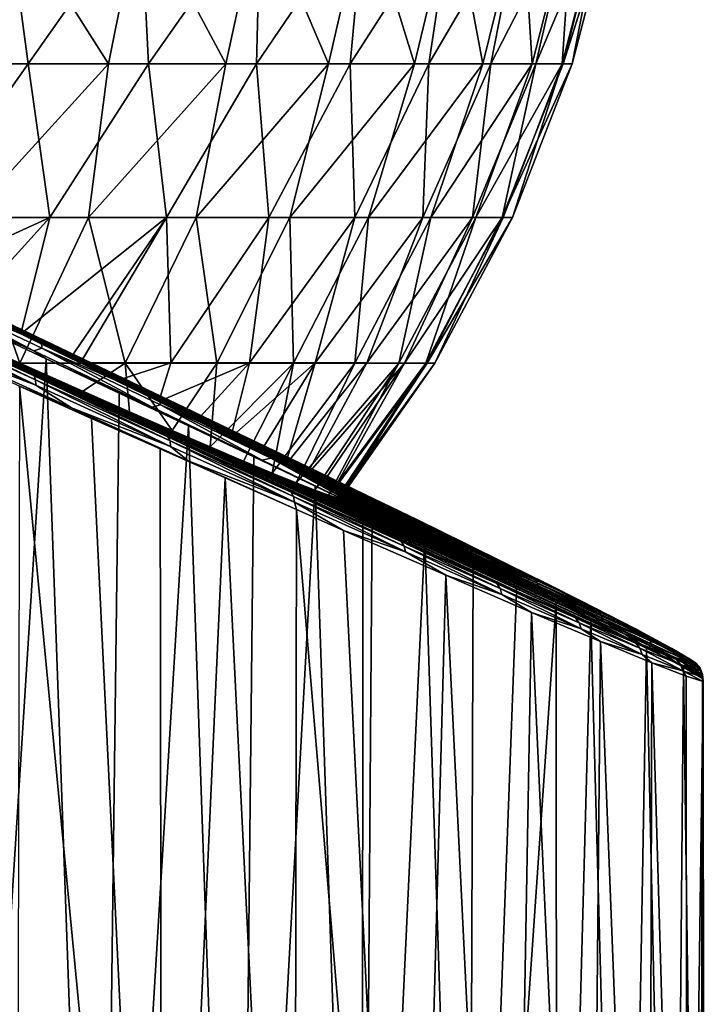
# Model space of a CAD drawing. Header units: metres. Extents: x -155 to 33, y -152 to 27.
# Tile 86 of 133: x 12 to 21, y -126 to -112. Entities that reach past the tile are written whole.
import ezdxf

# ---------------------------------------------------------------- set-up
doc = ezdxf.new("R2010")
doc.units = ezdxf.units.M
doc.layers.add('solid_12_401_042_XXX', color=7, linetype='CONTINUOUS')

msp = doc.modelspace()

# ---------------------------------------------------------------- linework, layer by layer
at = {"layer": 'solid_12_401_042_XXX'}
for points in [[(11.450616, -109.891579, -16.611086), (11.756124, -112.186394, -15.660316), (9.868266, -112.186226, -16.915203)], [(12.909973, -112.187698, 14.721948), (11.452277, -109.891579, 16.609938), (11.030623, -112.187698, 16.179647)], [(11.450616, -109.891579, -16.611086), (13.369271, -109.891579, -15.108069), (11.756124, -112.186394, -15.660316)], [(12.909973, -112.187698, 14.721948), (13.370782, -109.891579, 15.106731), (11.452277, -109.891579, 16.609938)], [(13.369271, -109.891579, -15.108069), (13.486372, -112.186554, -14.19575), (11.756124, -112.186394, -15.660316)], [(14.598819, -112.187698, 13.047241), (13.370782, -109.891579, 15.106731), (12.909973, -112.187698, 14.721948)], [(13.369271, -109.891579, -15.108069), (15.09277, -109.891579, -13.384744), (13.486372, -112.186554, -14.19575)], [(14.598819, -112.187698, 13.047241), (15.094108, -109.891579, 13.383233), (13.370782, -109.891579, 15.106731)], [(15.09277, -109.891579, -13.384744), (15.035847, -112.186722, -12.541115), (13.486372, -112.186554, -14.19575)], [(16.072266, -112.187698, 11.180212), (15.094108, -109.891579, 13.383233), (14.598819, -112.187698, 13.047241)], [(16.595976, -109.891579, -11.466239), (16.383799, -112.186882, -10.718566), (15.035847, -112.186722, -12.541115)], [(15.09277, -109.891579, -13.384744), (16.595976, -109.891579, -11.466239), (15.035847, -112.186722, -12.541115)], [(16.072266, -112.187698, 11.180212), (16.597124, -109.891579, 11.464578), (15.094108, -109.891579, 13.383233)], [(17.308594, -112.187698, 9.148382), (16.597124, -109.891579, 11.464578), (16.072266, -112.187698, 11.180212)], [(17.856974, -109.891579, -9.38053), (17.512182, -112.187042, -8.752508), (16.383799, -112.186882, -10.718566)], [(16.595976, -109.891579, -11.466239), (17.856974, -109.891579, -9.38053), (16.383799, -112.186882, -10.718566)], [(17.308594, -112.187698, 9.148382), (17.857912, -109.891579, 9.378743), (16.597124, -109.891579, 11.464578)], [(18.289581, -112.187698, 6.9817), (17.857912, -109.891579, 9.378743), (17.308594, -112.187698, 9.148382)], [(18.857372, -109.891579, -7.158032), (18.40589, -112.18721, -6.669267), (17.512182, -112.187042, -8.752508)], [(17.856974, -109.891579, -9.38053), (18.857372, -109.891579, -7.158032), (17.512182, -112.187042, -8.752508)], [(18.289581, -112.187698, 6.9817), (18.858088, -109.891579, 7.156146), (17.857912, -109.891579, 9.378743)], [(19.000767, -112.187698, 4.712106), (18.858088, -109.891579, 7.156146), (18.289581, -112.187698, 6.9817)], [(19.582584, -109.891579, -4.831154), (19.052956, -112.18737, -4.496737), (18.40589, -112.18721, -6.669267)], [(18.857372, -109.891579, -7.158032), (19.582584, -109.891579, -4.831154), (18.40589, -112.18721, -6.669267)], [(19.000767, -112.187698, 4.712106), (19.583067, -109.891579, 4.829195), (18.858088, -109.891579, 7.156146)], [(19.431667, -112.187698, 2.373053), (19.583067, -109.891579, 4.829195), (19.000767, -112.187698, 4.712106)], [(20.022036, -109.891579, -2.433827), (19.444717, -112.187538, -2.26401), (19.052956, -112.18737, -4.496737)], [(19.582584, -109.891579, -4.831154), (20.022036, -109.891579, -2.433827), (19.052956, -112.18737, -4.496737)], [(19.431667, -112.187698, 2.373053), (19.57593, -112.187698, -0.000979), (20.022278, -109.891579, 2.431823)], [(19.431667, -112.187698, 2.373053), (20.022278, -109.891579, 2.431823), (19.583067, -109.891579, 4.829195)], [(20.169315, -109.891579, -0.001009), (20.164709, -109.915001, -0.001009), (19.444717, -112.187538, -2.26401)], [(20.022036, -109.891579, -2.433827), (20.169315, -109.891579, -0.001009), (19.444717, -112.187538, -2.26401)], [(20.164709, -109.915001, -0.001009), (19.57593, -112.187698, -0.000979), (19.444717, -112.187538, -2.26401)], [(20.022278, -109.891579, 2.431823), (19.57593, -112.187698, -0.000979), (20.164709, -109.915001, -0.001009)], [(10.197547, -114.394936, -15.701573), (9.868266, -112.186226, -16.915203), (11.756124, -112.186394, -15.660316)], [(12.064862, -114.395248, -14.314712), (10.197547, -114.394936, -15.701573), (11.756124, -112.186394, -15.660316)], [(12.909973, -112.187698, 14.721948), (11.030623, -112.187698, 16.179647), (10.896096, -114.397446, 15.223069)], [(12.909973, -112.187698, 14.721948), (10.896096, -114.397446, 15.223069), (12.621052, -114.397446, 13.824892)], [(12.064862, -114.395248, -14.314712), (11.756124, -112.186394, -15.660316), (13.486372, -112.186554, -14.19575)], [(13.745869, -114.395561, -12.707108), (12.064862, -114.395248, -14.314712), (13.486372, -112.186554, -14.19575)], [(14.598819, -112.187698, 13.047241), (12.909973, -112.187698, 14.721948), (12.621052, -114.397446, 13.824892)], [(14.598819, -112.187698, 13.047241), (12.621052, -114.397446, 13.824892), (14.168412, -114.397446, 12.232394)], [(13.745869, -114.395561, -12.707108), (13.486372, -112.186554, -14.19575), (15.035847, -112.186722, -12.541115)], [(15.214646, -114.395874, -10.903563), (13.745869, -114.395561, -12.707108), (15.035847, -112.186722, -12.541115)], [(16.072266, -112.187698, 11.180212), (14.598819, -112.187698, 13.047241), (14.168412, -114.397446, 12.232394)], [(16.072266, -112.187698, 11.180212), (14.168412, -114.397446, 12.232394), (15.516427, -114.397446, 10.467961)], [(15.214646, -114.395874, -10.903563), (15.035847, -112.186722, -12.541115), (16.383799, -112.186882, -10.718566)], [(16.448545, -114.396187, -8.931889), (15.214646, -114.395874, -10.903563), (16.383799, -112.186882, -10.718566)], [(17.308594, -112.187698, 9.148382), (16.072266, -112.187698, 11.180212), (15.516427, -114.397446, 10.467961)], [(17.308594, -112.187698, 9.148382), (15.516427, -114.397446, 10.467961), (16.646151, -114.397446, 8.556393)], [(16.448545, -114.396187, -8.931889), (16.383799, -112.186882, -10.718566), (17.512182, -112.187042, -8.752508)], [(17.428541, -114.3965, -6.822498), (16.448545, -114.396187, -8.931889), (17.512182, -112.187042, -8.752508)], [(18.289581, -112.187698, 6.9817), (17.308594, -112.187698, 9.148382), (16.646151, -114.397446, 8.556393)], [(18.289581, -112.187698, 6.9817), (16.646151, -114.397446, 8.556393), (17.541702, -114.397446, 6.524557)], [(17.428541, -114.3965, -6.822498), (17.512182, -112.187042, -8.752508), (18.40589, -112.18721, -6.669267)], [(18.139523, -114.396812, -4.607924), (17.428541, -114.3965, -6.822498), (18.40589, -112.18721, -6.669267)], [(19.000767, -112.187698, 4.712106), (18.289581, -112.187698, 6.9817), (17.541702, -114.397446, 6.524557)], [(19.000767, -112.187698, 4.712106), (17.541702, -114.397446, 6.524557), (18.190496, -114.397446, 4.401013)], [(18.139523, -114.396812, -4.607924), (18.40589, -112.18721, -6.669267), (19.052956, -112.18737, -4.496737)], [(18.570532, -114.397133, -2.32232), (18.139523, -114.396812, -4.607924), (19.052956, -112.18737, -4.496737)], [(19.431667, -112.187698, 2.373053), (19.000767, -112.187698, 4.712106), (18.190496, -114.397446, 4.401013)], [(19.431667, -112.187698, 2.373053), (18.190496, -114.397446, 4.401013), (18.58341, -114.397446, 2.215609)], [(18.570532, -114.397133, -2.32232), (19.052956, -112.18737, -4.496737), (19.444717, -112.187538, -2.26401)], [(18.570532, -114.397133, -2.32232), (19.444717, -112.187538, -2.26401), (19.57593, -112.187698, -0.000979)], [(18.714926, -114.397446, -0.000936), (18.570532, -114.397133, -2.32232), (19.57593, -112.187698, -0.000979)], [(19.431667, -112.187698, 2.373053), (18.58341, -114.397446, 2.215609), (18.714926, -114.397446, -0.000936)], [(19.431667, -112.187698, 2.373053), (18.714926, -114.397446, -0.000936), (19.57593, -112.187698, -0.000979)], [(11.988163, -116.163536, -17.556957), (6.393261, -113.549225, -17.988216), (8.170925, -114.395958, -16.846354)], [(11.988163, -116.163536, -17.556957), (10.902498, -115.646576, -18.244658), (6.393261, -113.549225, -17.988216)], [(7.007146, -114.401207, 17.361128), (11.609168, -116.5532, 17.816702), (12.630402, -117.017876, 17.113913)], [(7.375065, -114.568855, 17.122837), (7.007146, -114.401207, 17.361128), (12.630402, -117.017876, 17.113913)], [(13.021957, -116.657242, -16.812313), (8.170925, -114.395958, -16.846354), (8.307092, -114.461021, -16.746006)], [(13.021957, -116.657242, -16.812313), (11.988163, -116.163536, -17.556957), (8.170925, -114.395958, -16.846354)], [(10.067692, -115.305428, -15.25243), (10.197547, -114.394936, -15.701573), (12.064862, -114.395248, -14.314712)], [(10.881653, -115.698105, -14.418875), (10.067692, -115.305428, -15.25243), (12.064862, -114.395248, -14.314712)], [(11.648605, -116.069763, -13.529593), (10.881653, -115.698105, -14.418875), (12.064862, -114.395248, -14.314712)], [(10.896096, -114.397446, 15.223069), (11.0186, -116.215904, 13.939409), (11.63509, -116.491501, 13.20804)], [(12.621052, -114.397446, 13.824892), (10.896096, -114.397446, 15.223069), (11.63509, -116.491501, 13.20804)], [(12.621052, -114.397446, 13.824892), (11.63509, -116.491501, 13.20804), (13.148361, -116.489731, 11.702514)], [(11.648605, -116.069763, -13.529593), (12.064862, -114.395248, -14.314712), (13.745869, -114.395561, -12.707108)], [(12.364227, -116.418312, -12.590134), (11.648605, -116.069763, -13.529593), (13.745869, -114.395561, -12.707108)], [(12.506386, -116.487785, -12.3886), (12.364227, -116.418312, -12.590134), (13.745869, -114.395561, -12.707108)], [(13.808241, -116.48671, -10.91822), (12.506386, -116.487785, -12.3886), (13.745869, -114.395561, -12.707108)], [(14.168412, -114.397446, 12.232394), (12.621052, -114.397446, 13.824892), (13.148361, -116.489731, 11.702514)], [(14.168412, -114.397446, 12.232394), (13.148361, -116.489731, 11.702514), (14.466022, -116.489731, 10.026248)], [(13.808241, -116.48671, -10.91822), (13.745869, -114.395561, -12.707108), (15.214646, -114.395874, -10.903563)], [(14.936239, -116.487213, -9.313508), (13.808241, -116.48671, -10.91822), (15.214646, -114.395874, -10.903563)], [(15.516427, -114.397446, 10.467961), (14.168412, -114.397446, 12.232394), (14.466022, -116.489731, 10.026248)], [(15.516427, -114.397446, 10.467961), (14.466022, -116.489731, 10.026248), (15.571469, -116.489731, 8.203042)], [(14.936239, -116.487213, -9.313508), (15.214646, -114.395874, -10.903563), (16.448545, -114.396187, -8.931889)], [(15.878803, -116.487717, -7.593357), (14.936239, -116.487213, -9.313508), (16.448545, -114.396187, -8.931889)], [(16.646151, -114.397446, 8.556393), (15.516427, -114.397446, 10.467961), (15.571469, -116.489731, 8.203042)], [(16.646151, -114.397446, 8.556393), (15.571469, -116.489731, 8.203042), (16.448503, -116.489731, 6.259615)], [(15.878803, -116.487717, -7.593357), (16.448545, -114.396187, -8.931889), (17.428541, -114.3965, -6.822498)], [(16.624252, -116.48822, -5.779103), (15.878803, -116.487717, -7.593357), (17.428541, -114.3965, -6.822498)], [(17.541702, -114.397446, 6.524557), (16.448503, -116.489731, 6.259615), (17.084272, -116.489731, 4.224451)], [(17.541702, -114.397446, 6.524557), (16.646151, -114.397446, 8.556393), (16.448503, -116.489731, 6.259615)], [(16.624252, -116.48822, -5.779103), (17.428541, -114.3965, -6.822498), (18.139523, -114.396812, -4.607924)], [(17.163347, -116.488724, -3.893247), (16.624252, -116.48822, -5.779103), (18.139523, -114.396812, -4.607924)], [(18.190496, -114.397446, 4.401013), (17.084272, -116.489731, 4.224451), (17.469454, -116.489731, 2.127374)], [(18.190496, -114.397446, 4.401013), (17.541702, -114.397446, 6.524557), (17.084272, -116.489731, 4.224451)], [(17.163347, -116.488724, -3.893247), (18.139523, -114.396812, -4.607924), (18.570532, -114.397133, -2.32232)], [(17.48941, -116.489227, -1.959177), (17.163347, -116.488724, -3.893247), (18.570532, -114.397133, -2.32232)], [(18.58341, -114.397446, 2.215609), (17.469454, -116.489731, 2.127374), (17.598408, -116.489731, -0.000881)], [(18.58341, -114.397446, 2.215609), (18.190496, -114.397446, 4.401013), (17.469454, -116.489731, 2.127374)], [(17.48941, -116.489227, -1.959177), (18.570532, -114.397133, -2.32232), (18.714926, -114.397446, -0.000936)], [(17.598408, -116.489731, -0.000881), (17.48941, -116.489227, -1.959177), (18.714926, -114.397446, -0.000936)], [(18.58341, -114.397446, 2.215609), (17.598408, -116.489731, -0.000881), (18.714926, -114.397446, -0.000936)], [(14.003925, -117.127716, -16.010107), (8.307092, -114.461021, -16.746006), (10.067692, -115.305428, -15.25243)], [(14.003925, -117.127716, -16.010107), (13.021957, -116.657242, -16.812313), (8.307092, -114.461021, -16.746006)], [(8.352217, -115.013069, 16.42498), (7.375065, -114.568855, 17.122837), (12.630402, -117.017876, 17.113913)], [(8.352217, -115.013069, 16.42498), (12.630402, -117.017876, 17.113913), (13.601547, -117.458389, 16.359724)], [(9.28779, -115.436829, 15.659841), (8.352217, -115.013069, 16.42498), (13.601547, -117.458389, 16.359724)], [(15.796556, -117.991165, -14.259271), (10.067692, -115.305428, -15.25243), (10.881653, -115.698105, -14.418875)], [(14.929171, -117.57254, -15.158762), (14.003925, -117.127716, -16.010107), (10.067692, -115.305428, -15.25243)], [(15.796556, -117.991165, -14.259271), (14.929171, -117.57254, -15.158762), (10.067692, -115.305428, -15.25243)], [(11.924102, -116.14547, -17.698574), (10.12695, -115.29071, -18.775028), (10.902498, -115.646576, -18.244658)], [(10.143533, -115.342552, -18.852171), (10.12695, -115.29071, -18.775028), (11.924102, -116.14547, -17.698574)], [(11.946972, -116.20031, -17.77195), (10.142788, -115.415642, -18.915739), (10.143533, -115.342552, -18.852171)], [(11.946972, -116.20031, -17.77195), (10.143533, -115.342552, -18.852171), (11.924102, -116.14547, -17.698574)], [(9.28779, -115.436829, 15.659841), (13.601547, -117.458389, 16.359724), (14.521483, -117.874222, 15.554966)], [(10.177708, -115.83828, 14.83008), (9.28779, -115.436829, 15.659841), (14.521483, -117.874222, 15.554966)], [(11.838549, -116.314026, -17.936115), (10.042292, -115.459877, -19.000057), (10.142788, -115.415642, -18.915739)], [(11.838549, -116.314026, -17.936115), (10.916886, -115.912727, -18.513956), (10.042292, -115.459877, -19.000057)], [(11.838549, -116.314026, -17.936115), (10.142788, -115.415642, -18.915739), (11.951368, -116.275841, -17.832438)], [(11.946972, -116.20031, -17.77195), (11.951368, -116.275841, -17.832438), (10.142788, -115.415642, -18.915739)], [(11.924102, -116.14547, -17.698574), (10.902498, -115.646576, -18.244658), (11.988163, -116.163536, -17.556957)], [(9.788524, -115.737068, 18.959682), (11.840895, -116.674362, 17.761608), (10.543069, -116.066666, 18.460642)], [(11.862813, -116.731087, 17.833828), (11.840895, -116.674362, 17.761608), (9.788524, -115.737068, 18.959682)], [(9.803159, -115.790466, 19.036158), (11.862813, -116.731087, 17.833828), (9.788524, -115.737068, 18.959682)], [(9.800824, -115.864822, 19.098196), (11.866433, -116.808159, 17.892389), (9.803159, -115.790466, 19.036158)], [(11.866433, -116.808159, 17.892389), (11.862813, -116.731087, 17.833828), (9.803159, -115.790466, 19.036158)], [(15.796556, -117.991165, -14.259271), (10.881653, -115.698105, -14.418875), (11.648605, -116.069763, -13.529593)], [(10.595155, -116.321022, 18.698483), (11.866433, -116.808159, 17.892389), (9.800824, -115.864822, 19.098196)], [(10.177708, -115.83828, 14.83008), (14.521483, -117.874222, 15.554966), (16.197893, -118.627617, 13.814009)], [(11.0186, -116.215904, 13.939409), (10.177708, -115.83828, 14.83008), (16.197893, -118.627617, 13.814009)], [(10.916886, -115.912727, -18.513956), (12.016472, -116.429443, -17.819054), (10.622832, -138.325394, -18.684448)], [(11.838549, -116.314026, -17.936115), (12.016472, -116.429443, -17.819054), (10.916886, -115.912727, -18.513956)], [(11.840895, -116.674362, 17.761608), (11.609168, -116.5532, 17.816702), (10.543069, -116.066666, 18.460642)], [(16.603891, -118.382484, -13.317888), (11.648605, -116.069763, -13.529593), (12.364227, -116.418312, -12.590134)], [(16.603891, -118.382484, -13.317888), (15.796556, -117.991165, -14.259271), (11.648605, -116.069763, -13.529593)], [(11.63509, -116.491501, 13.20804), (11.0186, -116.215904, 13.939409), (16.197893, -118.627617, 13.814009)], [(11.924102, -116.14547, -17.698574), (11.988163, -116.163536, -17.556957), (13.021957, -116.657242, -16.812313)], [(13.620194, -116.956062, -16.439508), (11.924102, -116.14547, -17.698574), (13.021957, -116.657242, -16.812313)], [(11.946972, -116.20031, -17.77195), (11.924102, -116.14547, -17.698574), (13.620194, -116.956062, -16.439508)], [(13.649147, -117.013809, -16.508364), (11.951368, -116.275841, -17.832438), (11.946972, -116.20031, -17.77195)], [(13.649147, -117.013809, -16.508364), (11.946972, -116.20031, -17.77195), (13.620194, -116.956062, -16.439508)], [(10.595155, -116.321022, 18.698483), (11.633061, -116.819443, 18.071991), (12.376798, -117.133255, 17.569654)], [(10.595155, -116.321022, 18.698483), (12.376798, -117.133255, 17.569654), (11.866433, -116.808159, 17.892389)], [(13.536496, -117.125244, -16.69157), (11.838549, -116.314026, -17.936115), (11.951368, -116.275841, -17.832438)], [(13.536496, -117.125244, -16.69157), (12.016472, -116.429443, -17.819054), (11.838549, -116.314026, -17.936115)], [(13.536496, -117.125244, -16.69157), (11.951368, -116.275841, -17.832438), (13.658518, -117.091721, -16.565157)], [(13.649147, -117.013809, -16.508364), (13.658518, -117.091721, -16.565157), (11.951368, -116.275841, -17.832438)], [(12.016472, -116.429443, -17.819054), (12.796801, -138.274841, -17.266567), (10.622832, -138.325394, -18.684448)], [(13.148361, -116.489731, 11.702514), (11.63509, -116.491501, 13.20804), (12.539123, -116.893295, 11.989132)], [(11.63509, -116.491501, 13.20804), (16.197893, -118.627617, 13.814009), (17.646685, -119.272491, 11.920903)], [(11.806717, -116.568008, 12.991037), (11.63509, -116.491501, 13.20804), (17.646685, -119.272491, 11.920903)], [(12.539123, -116.893295, 11.989132), (11.63509, -116.491501, 13.20804), (11.806717, -116.568008, 12.991037)], [(12.016472, -116.429443, -17.819054), (13.065419, -116.923012, -17.063992), (12.796801, -138.274841, -17.266567)], [(13.536496, -117.125244, -16.69157), (13.065419, -116.923012, -17.063992), (12.016472, -116.429443, -17.819054)], [(17.349298, -118.745544, -12.338258), (12.364227, -116.418312, -12.590134), (12.506386, -116.487785, -12.3886)], [(17.349298, -118.745544, -12.338258), (16.603891, -118.382484, -13.317888), (12.364227, -116.418312, -12.590134)], [(13.026011, -116.742523, -11.602934), (12.506386, -116.487785, -12.3886), (13.808241, -116.48671, -10.91822)], [(17.349298, -118.745544, -12.338258), (12.506386, -116.487785, -12.3886), (13.026011, -116.742523, -11.602934)], [(13.148361, -116.489731, 11.702514), (12.539123, -116.893295, 11.989132), (13.21245, -117.190254, 10.937408)], [(13.632277, -117.04158, -10.571272), (13.026011, -116.742523, -11.602934), (13.808241, -116.48671, -10.91822)], [(13.148361, -116.489731, 11.702514), (13.21245, -117.190254, 10.937408), (13.824254, -117.457809, 9.840435)], [(14.466022, -116.489731, 10.026248), (13.148361, -116.489731, 11.702514), (13.824254, -117.457809, 9.840435)], [(13.632277, -117.04158, -10.571272), (13.808241, -116.48671, -10.91822), (14.936239, -116.487213, -9.313508)], [(14.178981, -117.313499, -9.501008), (13.632277, -117.04158, -10.571272), (14.936239, -116.487213, -9.313508)], [(14.466022, -116.489731, 10.026248), (13.824254, -117.457809, 9.840435), (14.371607, -117.694679, 8.70238)], [(14.666222, -117.558311, -8.392752), (14.178981, -117.313499, -9.501008), (14.936239, -116.487213, -9.313508)], [(15.571469, -116.489731, 8.203042), (14.371607, -117.694679, 8.70238), (14.852601, -117.90004, 7.528154)], [(15.571469, -116.489731, 8.203042), (14.466022, -116.489731, 10.026248), (14.371607, -117.694679, 8.70238)], [(14.666222, -117.558311, -8.392752), (14.936239, -116.487213, -9.313508), (15.878803, -116.487717, -7.593357)], [(15.089774, -117.773911, -7.2552), (14.666222, -117.558311, -8.392752), (15.878803, -116.487717, -7.593357)], [(15.571469, -116.489731, 8.203042), (14.852601, -117.90004, 7.528154), (15.264794, -118.07283, 6.322333)], [(15.450185, -117.960564, -6.087322), (15.089774, -117.773911, -7.2552), (15.878803, -116.487717, -7.593357)], [(16.448503, -116.489731, 6.259615), (15.264794, -118.07283, 6.322333), (15.606865, -118.212517, 5.090094)], [(16.448503, -116.489731, 6.259615), (15.571469, -116.489731, 8.203042), (15.264794, -118.07283, 6.322333)], [(15.450185, -117.960564, -6.087322), (15.878803, -116.487717, -7.593357), (16.624252, -116.48822, -5.779103)], [(15.744218, -118.116615, -4.899241), (15.450185, -117.960564, -6.087322), (16.624252, -116.48822, -5.779103)], [(17.084272, -116.489731, 4.224451), (15.606865, -118.212517, 5.090094), (15.876912, -118.318298, 3.836357)], [(17.084272, -116.489731, 4.224451), (16.448503, -116.489731, 6.259615), (15.606865, -118.212517, 5.090094)], [(15.744218, -118.116615, -4.899241), (16.624252, -116.48822, -5.779103), (17.163347, -116.488724, -3.893247)], [(15.972038, -118.242149, -3.68975), (15.744218, -118.116615, -4.899241), (17.163347, -116.488724, -3.893247)], [(17.084272, -116.489731, 4.224451), (15.876912, -118.318298, 3.836357), (16.07424, -118.389931, 2.566468)], [(16.131966, -118.336227, -2.468916), (15.972038, -118.242149, -3.68975), (17.163347, -116.488724, -3.893247)], [(17.469454, -116.489731, 2.127374), (16.07424, -118.389931, 2.566468), (16.197353, -118.426842, 1.288285)], [(17.469454, -116.489731, 2.127374), (17.084272, -116.489731, 4.224451), (16.07424, -118.389931, 2.566468)], [(16.131966, -118.336227, -2.468916), (17.163347, -116.488724, -3.893247), (17.48941, -116.489227, -1.959177)], [(16.22341, -118.398514, -1.239962), (16.131966, -118.336227, -2.468916), (17.48941, -116.489227, -1.959177)], [(17.469454, -116.489731, 2.127374), (16.197353, -118.426842, 1.288285), (16.24675, -118.42923, -0.000813)], [(16.22341, -118.398514, -1.239962), (17.48941, -116.489227, -1.959177), (17.598408, -116.489731, -0.000881)], [(16.24675, -118.42923, -0.000813), (16.22341, -118.398514, -1.239962), (17.598408, -116.489731, -0.000881)], [(17.469454, -116.489731, 2.127374), (16.24675, -118.42923, -0.000813), (17.598408, -116.489731, -0.000881)], [(11.840895, -116.674362, 17.761608), (12.630402, -117.017876, 17.113913), (11.609168, -116.5532, 17.816702)], [(12.539123, -116.893295, 11.989132), (11.806717, -116.568008, 12.991037), (17.646685, -119.272491, 11.920903)], [(13.620194, -116.956062, -16.439508), (13.021957, -116.657242, -16.812313), (14.003925, -117.127716, -16.010107)], [(11.840895, -116.674362, 17.761608), (13.765345, -117.548248, 16.326685), (12.630402, -117.017876, 17.113913)], [(13.7943, -117.60817, 16.393656), (13.765345, -117.548248, 16.326685), (11.840895, -116.674362, 17.761608)], [(11.862813, -116.731087, 17.833828), (13.7943, -117.60817, 16.393656), (11.840895, -116.674362, 17.761608)], [(13.803674, -117.687859, 16.447922), (13.7943, -117.60817, 16.393656), (11.862813, -116.731087, 17.833828)], [(11.866433, -116.808159, 17.892389), (13.803674, -117.687859, 16.447922), (11.862813, -116.731087, 17.833828)], [(12.376798, -117.133255, 17.569654), (13.803674, -117.687859, 16.447922), (11.866433, -116.808159, 17.892389)], [(18.032381, -119.080132, -11.323505), (13.026011, -116.742523, -11.602934), (13.632277, -117.04158, -10.571272)], [(18.032381, -119.080132, -11.323505), (17.349298, -118.745544, -12.338258), (13.026011, -116.742523, -11.602934)], [(11.633061, -116.819443, 18.071991), (11.584518, -138.27478, 18.103184), (13.681151, -138.235321, 16.573893)], [(12.667958, -117.28405, 17.36142), (11.633061, -116.819443, 18.071991), (13.681151, -138.235321, 16.573893)], [(12.376798, -117.133255, 17.569654), (11.633061, -116.819443, 18.071991), (12.667958, -117.28405, 17.36142)], [(13.21245, -117.190254, 10.937408), (12.539123, -116.893295, 11.989132), (17.646685, -119.272491, 11.920903)], [(13.065419, -116.923012, -17.063992), (14.060755, -117.393471, -16.252764), (12.796801, -138.274841, -17.266567)], [(13.536496, -117.125244, -16.69157), (14.060755, -117.393471, -16.252764), (13.065419, -116.923012, -17.063992)], [(13.765345, -117.548248, 16.326685), (13.601547, -117.458389, 16.359724), (12.630402, -117.017876, 17.113913)], [(15.118308, -117.885132, -15.272794), (13.536496, -117.125244, -16.69157), (13.658518, -117.091721, -16.565157)], [(13.620194, -116.956062, -16.439508), (14.003925, -117.127716, -16.010107), (14.929171, -117.57254, -15.158762)], [(15.196908, -117.713837, -15.004594), (13.620194, -116.956062, -16.439508), (14.929171, -117.57254, -15.158762)], [(13.649147, -117.013809, -16.508364), (13.620194, -116.956062, -16.439508), (15.196908, -117.713837, -15.004594)], [(18.651424, -119.385338, -10.279642), (13.632277, -117.04158, -10.571272), (14.178981, -117.313499, -9.501008)], [(18.651424, -119.385338, -10.279642), (18.032381, -119.080132, -11.323505), (13.632277, -117.04158, -10.571272)], [(15.231674, -117.774376, -15.068158), (13.658518, -117.091721, -16.565157), (13.649147, -117.013809, -16.508364)], [(15.231674, -117.774376, -15.068158), (13.649147, -117.013809, -16.508364), (15.196908, -117.713837, -15.004594)], [(15.118308, -117.885132, -15.272794), (13.658518, -117.091721, -16.565157), (15.245797, -117.854568, -15.120624)], [(15.231674, -117.774376, -15.068158), (15.245797, -117.854568, -15.120624), (13.658518, -117.091721, -16.565157)], [(12.376798, -117.133255, 17.569654), (12.667958, -117.28405, 17.36142), (13.653272, -117.724609, 16.596889)], [(12.376798, -117.133255, 17.569654), (13.653272, -117.724609, 16.596889), (14.053964, -117.893883, 16.258457)], [(12.376798, -117.133255, 17.569654), (14.053964, -117.893883, 16.258457), (13.803674, -117.687859, 16.447922)], [(13.21245, -117.190254, 10.937408), (17.646685, -119.272491, 11.920903), (18.859558, -119.805443, 9.903978)], [(13.824254, -117.457809, 9.840435), (13.21245, -117.190254, 10.937408), (18.859558, -119.805443, 9.903978)], [(15.118308, -117.885132, -15.272794), (14.060755, -117.393471, -16.252764), (13.536496, -117.125244, -16.69157)], [(13.653272, -117.724609, 16.596889), (12.667958, -117.28405, 17.36142), (13.681151, -138.235321, 16.573893)], [(19.206619, -119.66124, -9.207347), (14.178981, -117.313499, -9.501008), (14.666222, -117.558311, -8.392752)], [(19.206619, -119.66124, -9.207347), (18.651424, -119.385338, -10.279642), (14.178981, -117.313499, -9.501008)], [(14.060755, -117.393471, -16.252764), (14.784117, -138.235367, -15.597014), (12.796801, -138.274841, -17.266567)], [(13.765345, -117.548248, 16.326685), (14.521483, -117.874222, 15.554966), (13.601547, -117.458389, 16.359724)], [(14.371607, -117.694679, 8.70238), (13.824254, -117.457809, 9.840435), (18.859558, -119.805443, 9.903978)], [(14.060755, -117.393471, -16.252764), (14.99966, -117.838402, -15.389646), (14.784117, -138.235367, -15.597014)], [(15.118308, -117.885132, -15.272794), (14.99966, -117.838402, -15.389646), (14.060755, -117.393471, -16.252764)], [(13.765345, -117.548248, 16.326685), (15.534166, -118.345978, 14.664986), (14.521483, -117.874222, 15.554966)], [(15.569803, -118.408905, 14.725675), (15.534166, -118.345978, 14.664986), (13.765345, -117.548248, 16.326685)], [(13.7943, -117.60817, 16.393656), (15.569803, -118.408905, 14.725675), (13.765345, -117.548248, 16.326685)], [(15.584641, -118.491058, 14.774807), (15.569803, -118.408905, 14.725675), (13.7943, -117.60817, 16.393656)], [(13.803674, -117.687859, 16.447922), (15.584641, -118.491058, 14.774807), (13.7943, -117.60817, 16.393656)], [(19.69689, -119.907227, -8.113973), (14.666222, -117.558311, -8.392752), (15.089774, -117.773911, -7.2552)], [(19.69689, -119.907227, -8.113973), (19.206619, -119.66124, -9.207347), (14.666222, -117.558311, -8.392752)], [(15.196908, -117.713837, -15.004594), (14.929171, -117.57254, -15.158762), (15.796556, -117.991165, -14.259271)], [(14.586461, -118.140648, 15.782194), (13.653272, -117.724609, 16.596889), (13.681151, -138.235321, 16.573893)], [(14.053964, -117.893883, 16.258457), (13.653272, -117.724609, 16.596889), (14.586461, -118.140648, 15.782194)], [(14.053964, -117.893883, 16.258457), (15.584641, -118.491058, 14.774807), (13.803674, -117.687859, 16.447922)], [(14.371607, -117.694679, 8.70238), (18.859558, -119.805443, 9.903978), (19.831722, -120.224655, 7.789446)], [(14.852601, -117.90004, 7.528154), (14.371607, -117.694679, 8.70238), (19.831722, -120.224655, 7.789446)], [(19.69689, -119.907227, -8.113973), (15.089774, -117.773911, -7.2552), (15.450185, -117.960564, -6.087322)], [(16.635387, -118.409851, -13.402803), (15.196908, -117.713837, -15.004594), (15.796556, -117.991165, -14.259271)], [(15.231674, -117.774376, -15.068158), (15.196908, -117.713837, -15.004594), (16.635387, -118.409851, -13.402803)], [(16.675611, -118.473038, -13.460285), (15.245797, -117.854568, -15.120624), (15.231674, -117.774376, -15.068158)], [(16.675611, -118.473038, -13.460285), (15.231674, -117.774376, -15.068158), (16.635387, -118.409851, -13.402803)], [(14.053964, -117.893883, 16.258457), (14.586461, -118.140648, 15.782194), (15.61278, -118.596199, 14.766684)], [(14.053964, -117.893883, 16.258457), (15.61278, -118.596199, 14.766684), (15.584641, -118.491058, 14.774807)], [(15.534166, -118.345978, 14.664986), (16.197893, -118.627617, 13.814009), (14.521483, -117.874222, 15.554966)], [(14.99966, -117.838402, -15.389646), (15.879743, -118.257271, -14.478956), (14.784117, -138.235367, -15.597014)], [(14.852601, -117.90004, 7.528154), (19.831722, -120.224655, 7.789446), (20.560635, -120.529327, 5.601467)], [(15.264794, -118.07283, 6.322333), (14.852601, -117.90004, 7.528154), (20.560635, -120.529327, 5.601467)], [(15.118308, -117.885132, -15.272794), (15.879743, -118.257271, -14.478956), (14.99966, -117.838402, -15.389646)], [(15.118308, -117.885132, -15.272794), (15.245797, -117.854568, -15.120624), (16.566309, -118.585381, -13.687389)], [(15.118308, -117.885132, -15.272794), (16.566309, -118.585381, -13.687389), (15.879743, -118.257271, -14.478956)], [(15.245797, -117.854568, -15.120624), (16.694199, -118.555389, -13.507777), (16.566309, -118.585381, -13.687389)], [(16.675611, -118.473038, -13.460285), (16.694199, -118.555389, -13.507777), (15.245797, -117.854568, -15.120624)], [(15.606865, -118.212517, 5.090094), (15.264794, -118.07283, 6.322333), (20.560635, -120.529327, 5.601467)], [(20.482941, -120.309486, -5.869393), (15.450185, -117.960564, -6.087322), (15.744218, -118.116615, -4.899241)], [(20.482941, -120.309486, -5.869393), (19.69689, -119.907227, -8.113973), (15.450185, -117.960564, -6.087322)], [(16.635387, -118.409851, -13.402803), (15.796556, -117.991165, -14.259271), (16.603891, -118.382484, -13.317888)], [(14.586461, -118.140648, 15.782194), (13.681151, -138.235321, 16.573893), (15.578365, -138.205521, 14.803018)], [(15.61278, -118.596199, 14.766684), (14.586461, -118.140648, 15.782194), (15.578365, -138.205521, 14.803018)], [(15.606865, -118.212517, 5.090094), (20.560635, -120.529327, 5.601467), (21.045193, -120.719299, 3.362147)], [(15.876912, -118.318298, 3.836357), (15.606865, -118.212517, 5.090094), (21.045193, -120.719299, 3.362147)], [(21.00915, -120.591507, -3.571101), (15.744218, -118.116615, -4.899241), (15.972038, -118.242149, -3.68975)], [(21.00915, -120.591507, -3.571101), (20.482941, -120.309486, -5.869393), (15.744218, -118.116615, -4.899241)], [(15.879743, -118.257271, -14.478956), (16.555782, -138.205551, -13.70013), (14.784117, -138.235367, -15.597014)], [(15.534166, -118.345978, 14.664986), (17.118898, -119.054504, 12.790663), (16.197893, -118.627617, 13.814009)], [(17.160725, -119.120209, 12.844027), (17.118898, -119.054504, 12.790663), (15.534166, -118.345978, 14.664986)], [(15.569803, -118.408905, 14.725675), (17.160725, -119.120209, 12.844027), (15.534166, -118.345978, 14.664986)], [(16.07424, -118.389931, 2.566468), (15.876912, -118.318298, 3.836357), (21.045193, -120.719299, 3.362147)], [(15.879743, -118.257271, -14.478956), (16.566309, -118.585381, -13.687389), (16.555782, -138.205551, -13.70013)], [(21.00915, -120.591507, -3.571101), (15.972038, -118.242149, -3.68975), (16.131966, -118.336227, -2.468916)], [(21.276089, -120.753189, -1.242583), (16.131966, -118.336227, -2.468916), (16.22341, -118.398514, -1.239962)], [(21.276089, -120.753189, -1.242583), (21.00915, -120.591507, -3.571101), (16.131966, -118.336227, -2.468916)], [(17.180624, -119.20462, 12.887168), (17.160725, -119.120209, 12.844027), (15.569803, -118.408905, 14.725675)], [(15.584641, -118.491058, 14.774807), (17.180624, -119.20462, 12.887168), (15.569803, -118.408905, 14.725675)], [(15.584641, -118.491058, 14.774807), (15.61278, -118.596199, 14.766684), (16.288147, -118.89473, 14.017534)], [(15.584641, -118.491058, 14.774807), (16.288147, -118.89473, 14.017534), (17.180624, -119.20462, 12.887168)], [(16.07424, -118.389931, 2.566468), (21.045193, -120.719299, 3.362147), (21.284761, -120.794624, 1.093219)], [(16.197353, -118.426842, 1.288285), (16.07424, -118.389931, 2.566468), (21.284761, -120.794624, 1.093219)], [(16.197353, -118.426842, 1.288285), (21.284761, -120.794624, 1.093219), (16.24675, -118.42923, -0.000813)], [(21.276089, -120.753189, -1.242583), (16.22341, -118.398514, -1.239962), (16.24675, -118.42923, -0.000813)], [(21.284761, -120.794624, 1.093219), (21.276089, -120.753189, -1.242583), (16.24675, -118.42923, -0.000813)], [(16.635387, -118.409851, -13.402803), (16.603891, -118.382484, -13.317888), (17.349298, -118.745544, -12.338258)], [(17.916561, -119.035049, -11.645743), (16.635387, -118.409851, -13.402803), (17.349298, -118.745544, -12.338258)], [(16.675611, -118.473038, -13.460285), (16.635387, -118.409851, -13.402803), (17.916561, -119.035049, -11.645743)], [(17.961796, -119.100677, -11.696351), (16.694199, -118.555389, -13.507777), (16.675611, -118.473038, -13.460285)], [(17.961796, -119.100677, -11.696351), (16.675611, -118.473038, -13.460285), (17.916561, -119.035049, -11.645743)], [(15.61278, -118.596199, 14.766684), (15.578365, -138.205521, 14.803018), (17.248756, -138.183807, 12.815949)], [(16.288147, -118.89473, 14.017534), (15.61278, -118.596199, 14.766684), (17.248756, -138.183807, 12.815949)], [(17.118898, -119.054504, 12.790663), (17.646685, -119.272491, 11.920903), (16.197893, -118.627617, 13.814009)], [(16.566309, -118.585381, -13.687389), (16.699196, -118.648933, -13.524806), (16.555782, -138.205551, -13.70013)], [(16.699196, -118.648933, -13.524806), (17.456322, -119.012459, -12.531528), (16.555782, -138.205551, -13.70013)], [(16.694199, -118.555389, -13.507777), (16.699196, -118.648933, -13.524806), (16.566309, -118.585381, -13.687389)], [(16.694199, -118.555389, -13.507777), (17.98448, -119.185028, -11.738223), (16.699196, -118.648933, -13.524806)], [(17.961796, -119.100677, -11.696351), (17.98448, -119.185028, -11.738223), (16.694199, -118.555389, -13.507777)], [(17.98448, -119.185028, -11.738223), (17.456322, -119.012459, -12.531528), (16.699196, -118.648933, -13.524806)], [(17.916561, -119.035049, -11.645743), (17.349298, -118.745544, -12.338258), (18.032381, -119.080132, -11.323505)], [(17.759428, -119.540527, 12.097793), (16.288147, -118.89473, 14.017534), (17.248756, -138.183807, 12.815949)], [(17.180624, -119.20462, 12.887168), (16.288147, -118.89473, 14.017534), (17.759428, -119.540527, 12.097793)], [(17.456322, -119.012459, -12.531528), (18.086319, -138.183823, -11.603009), (16.555782, -138.205551, -13.70013)], [(17.118898, -119.054504, 12.790663), (18.491081, -119.660881, 10.722805), (17.646685, -119.272491, 11.920903)], [(18.538446, -119.729034, 10.767816), (18.491081, -119.660881, 10.722805), (17.118898, -119.054504, 12.790663)], [(17.160725, -119.120209, 12.844027), (18.538446, -119.729034, 10.767816), (17.118898, -119.054504, 12.790663)], [(17.456322, -119.012459, -12.531528), (18.149965, -119.347572, -11.503119), (18.086319, -138.183823, -11.603009)], [(17.98448, -119.185028, -11.738223), (18.149965, -119.347572, -11.503119), (17.456322, -119.012459, -12.531528)], [(17.916561, -119.035049, -11.645743), (18.032381, -119.080132, -11.323505), (18.651424, -119.385338, -10.279642)], [(19.02162, -119.580421, -9.748075), (17.916561, -119.035049, -11.645743), (18.651424, -119.385338, -10.279642)], [(17.961796, -119.100677, -11.696351), (17.916561, -119.035049, -11.645743), (19.02162, -119.580421, -9.748075)], [(18.562876, -119.815453, 10.804128), (18.538446, -119.729034, 10.767816), (17.160725, -119.120209, 12.844027)], [(17.180624, -119.20462, 12.887168), (18.562876, -119.815453, 10.804128), (17.160725, -119.120209, 12.844027)], [(17.180624, -119.20462, 12.887168), (17.759428, -119.540527, 12.097793), (18.562876, -119.815453, 10.804128)], [(19.071302, -119.648247, -9.791039), (17.98448, -119.185028, -11.738223), (17.961796, -119.100677, -11.696351)], [(19.071302, -119.648247, -9.791039), (17.961796, -119.100677, -11.696351), (19.02162, -119.580421, -9.748075)], [(17.98448, -119.185028, -11.738223), (19.097622, -119.73439, -9.826661), (18.149965, -119.347572, -11.503119)], [(19.071302, -119.648247, -9.791039), (19.097622, -119.73439, -9.826661), (17.98448, -119.185028, -11.738223)], [(18.491081, -119.660881, 10.722805), (18.859558, -119.805443, 9.903978), (17.646685, -119.272491, 11.920903)], [(18.149965, -119.347572, -11.503119), (18.779142, -119.653297, -10.443622), (18.086319, -138.183823, -11.603009)], [(19.097622, -119.73439, -9.826661), (18.779142, -119.653297, -10.443622), (18.149965, -119.347572, -11.503119)], [(19.02162, -119.580421, -9.748075), (18.651424, -119.385338, -10.279642), (19.206619, -119.66124, -9.207347)], [(17.759428, -119.540527, 12.097793), (17.248756, -138.183807, 12.815949), (18.667875, -138.168625, 10.641378)], [(18.991697, -120.074509, 10.051615), (17.759428, -119.540527, 12.097793), (18.667875, -138.168625, 10.641378)], [(18.562876, -119.815453, 10.804128), (17.759428, -119.540527, 12.097793), (18.991697, -120.074509, 10.051615)], [(19.02162, -119.580421, -9.748075), (19.206619, -119.66124, -9.207347), (19.69689, -119.907227, -8.113973)], [(19.932636, -120.037331, -7.727875), (19.02162, -119.580421, -9.748075), (19.69689, -119.907227, -8.113973)], [(19.071302, -119.648247, -9.791039), (19.02162, -119.580421, -9.748075), (19.932636, -120.037331, -7.727875)], [(18.779142, -119.653297, -10.443622), (19.343142, -119.929741, -9.356952), (18.086319, -138.183823, -11.603009)], [(18.491081, -119.660881, 10.722805), (19.623373, -120.152763, 8.486123), (18.859558, -119.805443, 9.903978)], [(19.675449, -120.222961, 8.521824), (19.623373, -120.152763, 8.486123), (18.491081, -119.660881, 10.722805)], [(18.538446, -119.729034, 10.767816), (19.675449, -120.222961, 8.521824), (18.491081, -119.660881, 10.722805)], [(19.703728, -120.31105, 8.550524), (19.675449, -120.222961, 8.521824), (18.538446, -119.729034, 10.767816)], [(18.562876, -119.815453, 10.804128), (19.703728, -120.31105, 8.550524), (18.538446, -119.729034, 10.767816)], [(19.097622, -119.73439, -9.826661), (19.343142, -119.929741, -9.356952), (18.779142, -119.653297, -10.443622)], [(19.986086, -120.10704, -7.762479), (19.097622, -119.73439, -9.826661), (19.071302, -119.648247, -9.791039)], [(19.986086, -120.10704, -7.762479), (19.071302, -119.648247, -9.791039), (19.932636, -120.037331, -7.727875)], [(19.097622, -119.73439, -9.826661), (20.015488, -120.194733, -7.791265), (19.343142, -119.929741, -9.356952)], [(19.986086, -120.10704, -7.762479), (20.015488, -120.194733, -7.791265), (19.097622, -119.73439, -9.826661)], [(18.562876, -119.815453, 10.804128), (18.991697, -120.074509, 10.051615), (19.703728, -120.31105, 8.550524)], [(19.623373, -120.152763, 8.486123), (19.831722, -120.224655, 7.789446), (18.859558, -119.805443, 9.903978)], [(19.932636, -120.037331, -7.727875), (19.69689, -119.907227, -8.113973), (20.482941, -120.309486, -5.869393)], [(19.343142, -119.929741, -9.356952), (19.353277, -138.16864, -9.335955), (18.086319, -138.183823, -11.603009)], [(19.343142, -119.929741, -9.356952), (19.841761, -120.1763, -8.24623), (19.353277, -138.16864, -9.335955)], [(20.015488, -120.194733, -7.791265), (19.841761, -120.1763, -8.24623), (19.343142, -119.929741, -9.356952)], [(20.633413, -120.397873, -5.606792), (19.932636, -120.037331, -7.727875), (20.482941, -120.309486, -5.869393)], [(19.986086, -120.10704, -7.762479), (19.932636, -120.037331, -7.727875), (20.633413, -120.397873, -5.606792)], [(18.991697, -120.074509, 10.051615), (18.667875, -138.168625, 10.641378), (19.814539, -138.158554, 8.311471)], [(19.979914, -120.494766, 7.905375), (18.991697, -120.074509, 10.051615), (19.814539, -138.158554, 8.311471)], [(19.703728, -120.31105, 8.550524), (18.991697, -120.074509, 10.051615), (19.979914, -120.494766, 7.905375)], [(19.841761, -120.1763, -8.24623), (20.337694, -138.158554, -6.932539), (19.353277, -138.16864, -9.335955)], [(19.623373, -120.152763, 8.486123), (20.491083, -120.519127, 6.111308), (19.831722, -120.224655, 7.789446)], [(20.546862, -120.590889, 6.136872), (20.491083, -120.519127, 6.111308), (19.623373, -120.152763, 8.486123)], [(19.675449, -120.222961, 8.521824), (20.546862, -120.590889, 6.136872), (19.623373, -120.152763, 8.486123)], [(19.841761, -120.1763, -8.24623), (20.641235, -120.579681, -5.967649), (20.337694, -138.158554, -6.932539)], [(20.015488, -120.194733, -7.791265), (20.641235, -120.579681, -5.967649), (19.841761, -120.1763, -8.24623)], [(20.689831, -120.469109, -5.632408), (20.015488, -120.194733, -7.791265), (19.986086, -120.10704, -7.762479)], [(20.689831, -120.469109, -5.632408), (19.986086, -120.10704, -7.762479), (20.633413, -120.397873, -5.606792)], [(20.015488, -120.194733, -7.791265), (20.721659, -120.558044, -5.653845), (20.641235, -120.579681, -5.967649)], [(20.689831, -120.469109, -5.632408), (20.721659, -120.558044, -5.653845), (20.015488, -120.194733, -7.791265)], [(20.578165, -120.680252, 6.157283), (20.546862, -120.590889, 6.136872), (19.675449, -120.222961, 8.521824)], [(19.703728, -120.31105, 8.550524), (20.578165, -120.680252, 6.157283), (19.675449, -120.222961, 8.521824)], [(19.703728, -120.31105, 8.550524), (19.979914, -120.494766, 7.905375), (20.578165, -120.680252, 6.157283)], [(20.491083, -120.519127, 6.111308), (20.560635, -120.529327, 5.601467), (19.831722, -120.224655, 7.789446)], [(20.633413, -120.397873, -5.606792), (20.482941, -120.309486, -5.869393), (21.00915, -120.591507, -3.571101)], [(21.110407, -120.655334, -3.409887), (20.633413, -120.397873, -5.606792), (21.00915, -120.591507, -3.571101)], [(20.689831, -120.469109, -5.632408), (20.633413, -120.397873, -5.606792), (21.110407, -120.655334, -3.409887)], [(21.168882, -120.727684, -3.426017), (20.721659, -120.558044, -5.653845), (20.689831, -120.469109, -5.632408)], [(21.168882, -120.727684, -3.426017), (20.689831, -120.469109, -5.632408), (21.110407, -120.655334, -3.409887)], [(19.979914, -120.494766, 7.905375), (19.814539, -138.158554, 8.311471), (20.671991, -138.152328, 5.860147)], [(20.72105, -120.800301, 5.684124), (19.979914, -120.494766, 7.905375), (20.671991, -138.152328, 5.860147)], [(20.578165, -120.680252, 6.157283), (19.979914, -120.494766, 7.905375), (20.72105, -120.800301, 5.684124)], [(20.641235, -120.579681, -5.967649), (21.025181, -138.152328, -4.427698), (20.337694, -138.158554, -6.932539)], [(20.491083, -120.519127, 6.111308), (21.0739, -120.751091, 3.634707), (20.560635, -120.529327, 5.601467)], [(21.13221, -120.82386, 3.649502), (21.0739, -120.751091, 3.634707), (20.491083, -120.519127, 6.111308)], [(20.546862, -120.590889, 6.136872), (21.13221, -120.82386, 3.649502), (20.491083, -120.519127, 6.111308)], [(21.165586, -120.914047, 3.661107), (21.13221, -120.82386, 3.649502), (20.546862, -120.590889, 6.136872)], [(20.578165, -120.680252, 6.157283), (21.165586, -120.914047, 3.661107), (20.546862, -120.590889, 6.136872)], [(21.0739, -120.751091, 3.634707), (21.045193, -120.719299, 3.362147), (20.560635, -120.529327, 5.601467)], [(20.721659, -120.558044, -5.653845), (21.176653, -120.862572, -3.63426), (20.641235, -120.579681, -5.967649)], [(20.641235, -120.579681, -5.967649), (21.176653, -120.862572, -3.63426), (21.025181, -138.152328, -4.427698)], [(20.721659, -120.558044, -5.653845), (21.202394, -120.817535, -3.439697), (21.176653, -120.862572, -3.63426)], [(21.168882, -120.727684, -3.426017), (21.202394, -120.817535, -3.439697), (20.721659, -120.558044, -5.653845)], [(21.110407, -120.655334, -3.409887), (21.00915, -120.591507, -3.571101), (21.276089, -120.753189, -1.242583)], [(20.578165, -120.680252, 6.157283), (20.72105, -120.800301, 5.684124), (21.165586, -120.914047, 3.661107)], [(21.357731, -120.842781, 1.097355), (21.284761, -120.794624, 1.093219), (21.045193, -120.719299, 3.362147)], [(21.0739, -120.751091, 3.634707), (21.357731, -120.842781, 1.097355), (21.045193, -120.719299, 3.362147)], [(21.0739, -120.751091, 3.634707), (21.417187, -120.91584, 1.100994), (21.357731, -120.842781, 1.097355)], [(21.13221, -120.82386, 3.649502), (21.417187, -120.91584, 1.100994), (21.0739, -120.751091, 3.634707)], [(21.353668, -120.804634, -1.165149), (21.110407, -120.655334, -3.409887), (21.276089, -120.753189, -1.242583)], [(21.168882, -120.727684, -3.426017), (21.110407, -120.655334, -3.409887), (21.353668, -120.804634, -1.165149)], [(21.413206, -120.87764, -1.17146), (21.202394, -120.817535, -3.439697), (21.168882, -120.727684, -3.426017)], [(21.413206, -120.87764, -1.17146), (21.168882, -120.727684, -3.426017), (21.353668, -120.804634, -1.165149)], [(21.353668, -120.804634, -1.165149), (21.276089, -120.753189, -1.242583), (21.284761, -120.794624, 1.093219)], [(20.72105, -120.800301, 5.684124), (20.671991, -138.152328, 5.860147), (21.227564, -138.148987, 3.32379)], [(21.213909, -120.990891, 3.409913), (20.72105, -120.800301, 5.684124), (21.227564, -138.148987, 3.32379)], [(21.165586, -120.914047, 3.661107), (20.72105, -120.800301, 5.684124), (21.213909, -120.990891, 3.409913)], [(21.176653, -120.862572, -3.63426), (21.405539, -138.149002, -1.858754), (21.025181, -138.152328, -4.427698)], [(21.13221, -120.82386, 3.649502), (21.451609, -121.006424, 1.103486), (21.445824, -120.982918, 1.103001)], [(21.165586, -120.914047, 3.661107), (21.451609, -121.006424, 1.103486), (21.13221, -120.82386, 3.649502)], [(21.13221, -120.82386, 3.649502), (21.445824, -120.982918, 1.103001), (21.417187, -120.91584, 1.100994)], [(21.165586, -120.914047, 3.661107), (21.213909, -120.990891, 3.409913), (21.457661, -121.066513, 1.104275)], [(21.165586, -120.914047, 3.661107), (21.457661, -121.066513, 1.104275), (21.451609, -121.006424, 1.103486)], [(21.202394, -120.817535, -3.439697), (21.448542, -121.024857, -1.269243), (21.176653, -120.862572, -3.63426)], [(21.176653, -120.862572, -3.63426), (21.448542, -121.024857, -1.269243), (21.405539, -138.149002, -1.858754)], [(21.202394, -120.817535, -3.439697), (21.447586, -120.968018, -1.177112), (21.448542, -121.024857, -1.269243)], [(21.413206, -120.87764, -1.17146), (21.447586, -120.968018, -1.177112), (21.202394, -120.817535, -3.439697)], [(21.357731, -120.842781, 1.097355), (21.353668, -120.804634, -1.165149), (21.284761, -120.794624, 1.093219)], [(21.413206, -120.87764, -1.17146), (21.353668, -120.804634, -1.165149), (21.357731, -120.842781, 1.097355)], [(21.413206, -120.87764, -1.17146), (21.357731, -120.842781, 1.097355), (21.417187, -120.91584, 1.100994)], [(21.417187, -120.91584, 1.100994), (21.447586, -120.968018, -1.177112), (21.413206, -120.87764, -1.17146)], [(21.457661, -121.066513, 1.104275), (21.213909, -120.990891, 3.409913), (21.227564, -138.148987, 3.32379)], [(21.448542, -121.024857, -1.269243), (21.473364, -138.147949, 0.738107), (21.405539, -138.149002, -1.858754)], [(21.445824, -120.982918, 1.103001), (21.447586, -120.968018, -1.177112), (21.417187, -120.91584, 1.100994)], [(21.445824, -120.982918, 1.103001), (21.451609, -121.006424, 1.103486), (21.447586, -120.968018, -1.177112)], [(21.447586, -120.968018, -1.177112), (21.451609, -121.006424, 1.103486), (21.448542, -121.024857, -1.269243)], [(21.451609, -121.006424, 1.103486), (21.457661, -121.066513, 1.104275), (21.448542, -121.024857, -1.269243)], [(21.448542, -121.024857, -1.269243), (21.457661, -121.066513, 1.104275), (21.473364, -138.147949, 0.738107)], [(21.457661, -121.066513, 1.104275), (21.227564, -138.148987, 3.32379), (21.473364, -138.147949, 0.738107)]]:
    msp.add_3dface(points, dxfattribs=at)

doc.saveas('drawing.dxf')
